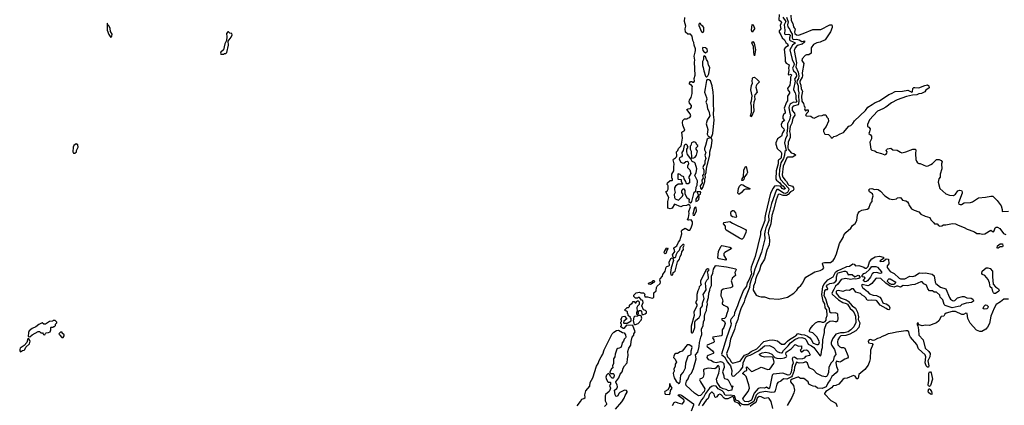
# Model space of a CAD drawing. Extents: x 1966327 to 2147849, y 395140 to 552178.
# Tile 61 of 256: x 2057493 to 2071984, y 435631 to 441310. Entities that reach past the tile are written whole.
import ezdxf

# ---------------------------------------------------------------- set-up
doc = ezdxf.new("R2010")
doc.units = 0

msp = doc.modelspace()

# ---------------------------------------------------------------- linework, layer by layer
at = {"layer": '0CON20XD'}
for points in [[(2068670, 441385), (2068666, 441306), (2068699, 441285), (2068706, 441275), (2068685, 441225), (2068693, 441175), (2068671, 441145), (2068669, 441125), (2068695, 441088), (2068713, 441043), (2068750, 441015), (2068770, 440975), (2068795, 440952), (2068802, 440935), (2068795, 440920), (2068758, 440895), (2068746, 440875), (2068761, 440745), (2068760, 440695), (2068771, 440671), (2068818, 440645), (2068806, 440595), (2068811, 440565), (2068804, 440505), (2068815, 440500), (2068845, 440506), (2068854, 440495), (2068837, 440465), (2068838, 440425), (2068825, 440345), (2068795, 440295), (2068797, 440275), (2068821, 440245), (2068823, 440227), (2068794, 440185), (2068795, 440115), (2068776, 440094), (2068742, 440005), (2068759, 439955), (2068759, 439935), (2068734, 439915), (2068723, 439885), (2068726, 439856), (2068747, 439825), (2068715, 439802), (2068701, 439765), (2068706, 439735), (2068741, 439701), (2068745, 439682), (2068717, 439645), (2068705, 439595), (2068646, 439555), (2068622, 439498), (2068622, 439475), (2068643, 439415), (2068699, 439359), (2068705, 439345), (2068699, 439275), (2068694, 439265), (2068663, 439247), (2068656, 439234), (2068656, 439185), (2068627, 439085), (2068623, 438963), (2068632, 438945), (2068682, 438905), (2068698, 438878), (2068725, 438863), (2068758, 438825), (2068755, 438815), (2068735, 438816), (2068712, 438825), (2068694, 438854), (2068673, 438857), (2068625, 438863), (2068602, 438858), (2068580, 438830), (2068545, 438755), (2068468, 438445), (2068459, 438395), (2068459, 438355), (2068398, 438185), (2068394, 438145), (2068317, 437825), (2068256, 437665), (2068254, 437626), (2068263, 437565), (2068226, 437474), (2068200, 437435), (2068189, 437385), (2068143, 437327), (2068075, 437155), (2068059, 437095), (2068014, 436995), (2068009, 436955), (2067965, 436906), (2067954, 436885), (2067952, 436865), (2067962, 436835), (2067958, 436805), (2067893, 436627), (2067824, 436385), (2067826, 436375), (2067865, 436345), (2067909, 436269), (2067954, 436215), (2067972, 436145), (2067967, 436085), (2067978, 436065), (2067995, 436058), (2068011, 436065), (2068102, 436148), (2068134, 436195), (2068141, 436259), (2068179, 436345), (2068202, 436358), (2068245, 436370), (2068365, 436435), (2068452, 436505), (2068530, 436510), (2068585, 436485), (2068639, 436425), (2068677, 436407), (2068705, 436402), (2068715, 436406), (2068733, 436437), (2068805, 436505), (2068835, 436553), (2068900, 436600), (2068955, 436626), (2069005, 436631), (2069048, 436615), (2069068, 436595), (2069095, 436531), (2069145, 436508), (2069182, 436482), (2069268, 436365), (2069285, 436361), (2069290, 436380), (2069297, 436455), (2069306, 436485), (2069313, 436595), (2069338, 436705), (2069337, 436755), (2069369, 436835), (2069385, 436852), (2069415, 436869), (2069455, 436874), (2069495, 436864), (2069515, 436866), (2069532, 436878), (2069541, 436905), (2069533, 436973), (2069524, 436984), (2069495, 436992), (2069435, 436989), (2069418, 437005), (2069412, 437055), (2069386, 437096), (2069357, 437197), (2069331, 437245), (2069343, 437315), (2069355, 437336), (2069384, 437336), (2069388, 437342), (2069367, 437385), (2069380, 437405), (2069415, 437425), (2069475, 437435), (2069505, 437457), (2069515, 437475), (2069516, 437524), (2069530, 437570), (2069539, 437581), (2069559, 437589), (2069625, 437608), (2069647, 437607), (2069668, 437595), (2069684, 437554), (2069700, 437560), (2069745, 437556), (2069785, 437523), (2069835, 437549), (2069845, 437545), (2069863, 437515), (2069845, 437500), (2069795, 437490), (2069765, 437492), (2069725, 437483), (2069645, 437500), (2069585, 437482), (2069535, 437415), (2069499, 437385), (2069477, 437335), (2069445, 437285), (2069450, 437270), (2069543, 437183), (2069605, 437147), (2069655, 437132), (2069675, 437119), (2069717, 437057), (2069745, 437034), (2069775, 436995), (2069792, 436945), (2069798, 436852), (2069770, 436785), (2069725, 436745), (2069685, 436711), (2069625, 436700), (2069575, 436700), (2069505, 436680), (2069455, 436610), (2069436, 436556), (2069437, 436535), (2069445, 436513), (2069484, 436455), (2069500, 436405), (2069502, 436378), (2069482, 436348), (2069464, 436286), (2069434, 436255), (2069399, 436195), (2069394, 436116), (2069378, 436065), (2069368, 436055), (2069351, 436051), (2069305, 436061), (2069225, 436099), (2069176, 436155), (2069112, 436182), (2069085, 436252), (2069065, 436270), (2069025, 436258), (2068965, 436254), (2068924, 436266), (2068898, 436195), (2068893, 436143), (2068863, 436065), (2068850, 436050), (2068785, 436015), (2068735, 436021), (2068695, 435989), (2068651, 435969), (2068637, 435943), (2068612, 435845), (2068595, 435825), (2068555, 435818), (2068474, 435836), (2068385, 435822), (2068355, 435804), (2068331, 435779), (2068297, 435685), (2068215, 435639), (2068145, 435636), (2068125, 435641), (2068095, 435661), (2068075, 435691), (2068035, 435705), (2068019, 435759), (2068011, 435771), (2067948, 435782), (2067895, 435774), (2067875, 435779), (2067850, 435825), (2067829, 435845), (2067774, 435874), (2067745, 435913), (2067705, 435918), (2067675, 435910), (2067647, 435885), (2067586, 435805), (2067555, 435745), (2067522, 435708), (2067485, 435626)], [(2068842, 441375), (2068849, 441299), (2068870, 441255), (2068880, 441205), (2068892, 441192), (2068905, 441175), (2068895, 441125), (2068902, 441105), (2068925, 441088), (2068955, 441083), (2069025, 441105), (2069165, 441164), (2069285, 441166), (2069415, 441234), (2069444, 441234), (2069451, 441215), (2069451, 441195), (2069428, 441132), (2069347, 441015), (2069275, 440978), (2069225, 440970), (2069178, 440945), (2069143, 440895), (2069139, 440815), (2069106, 440794), (2069075, 440793), (2069055, 440781), (2069010, 440735), (2069005, 440710), (2069032, 440665), (2069008, 440525), (2069016, 440485), (2069008, 440462), (2068973, 440407), (2068973, 440385), (2068988, 440345), (2068995, 440291), (2069013, 440255), (2068998, 440185), (2069005, 440108), (2069028, 440075), (2069040, 440035), (2069050, 440025), (2069050, 440005), (2069042, 439995), (2069052, 439972), (2069065, 439970), (2069075, 439980), (2069095, 439980), (2069098, 439975), (2069097, 439953), (2069072, 439928), (2069070, 439915), (2069060, 439905), (2069073, 439893), (2069135, 439887), (2069159, 439869), (2069185, 439862), (2069255, 439892), (2069302, 439898), (2069325, 439910), (2069355, 439910), (2069373, 439873), (2069390, 439855), (2069398, 439815), (2069360, 439735), (2069323, 439687), (2069322, 439665), (2069340, 439625), (2069398, 439618), (2069428, 439588), (2069435, 439570), (2069455, 439570), (2069475, 439590), (2069515, 439600), (2069569, 439631), (2069615, 439648), (2069697, 439743), (2069725, 439753), (2069755, 439780), (2069780, 439820), (2069939, 439975), (2069975, 440021), (2070041, 440061), (2070085, 440090), (2070149, 440115), (2070285, 440208), (2070325, 440221), (2070375, 440250), (2070485, 440259), (2070564, 440274), (2070625, 440242), (2070632, 440248), (2070636, 440295), (2070651, 440309), (2070665, 440312), (2070725, 440304), (2070815, 440343), (2070855, 440352), (2070873, 440335), (2070877, 440305), (2070828, 440272), (2070812, 440248), (2070795, 440237), (2070765, 440221), (2070725, 440216), (2070695, 440204), (2070632, 440198), (2070545, 440178), (2070405, 440131), (2070324, 440086), (2070238, 440022), (2070195, 439999), (2070115, 439962), (2070000, 439835), (2069970, 439765), (2069970, 439735), (2069990, 439725), (2070008, 439705), (2070002, 439658), (2069990, 439635), (2070016, 439616), (2070028, 439595), (2070027, 439555), (2070004, 439505), (2070021, 439405), (2070035, 439388), (2070077, 439377), (2070105, 439358), (2070175, 439341), (2070225, 439318), (2070245, 439328), (2070257, 439345), (2070258, 439365), (2070243, 439385), (2070248, 439395), (2070265, 439407), (2070315, 439418), (2070345, 439392), (2070405, 439387), (2070455, 439357), (2070475, 439351), (2070535, 439362), (2070635, 439401), (2070670, 439405), (2070683, 439393), (2070676, 439335), (2070682, 439252), (2070690, 439225), (2070705, 439202), (2070724, 439194), (2070745, 439192), (2070835, 439152), (2070865, 439158), (2070900, 439175), (2070926, 439194), (2070985, 439252), (2071025, 439252), (2071055, 439238), (2071069, 439219), (2071060, 439185), (2071066, 439115), (2071039, 439035), (2071039, 438991), (2071019, 438965), (2071011, 438915), (2071036, 438826), (2071121, 438745), (2071175, 438724), (2071235, 438721), (2071265, 438739), (2071300, 438790), (2071325, 438800), (2071354, 438794), (2071364, 438775), (2071362, 438755), (2071309, 438615), (2071315, 438592), (2071336, 438586), (2071355, 438589), (2071395, 438611), (2071485, 438618), (2071515, 438627), (2071605, 438689), (2071705, 438696), (2071785, 438713), (2071815, 438712), (2071878, 438648), (2071937, 438567), (2071953, 438517), (2071950, 438485), (2072045, 438490)], [(2058835, 441050), (2058848, 441065), (2058852, 441095), (2058832, 441135), (2058825, 441180), (2058810, 441215), (2058790, 441235), (2058785, 441260), (2058780, 441255), (2058780, 441155), (2058804, 441094), (2058835, 441050)], [(2066493, 436573), (2066507, 436635), (2066530, 436665), (2066532, 436685), (2066550, 436715), (2066518, 436808), (2066425, 436810), (2066385, 436762), (2066373, 436763), (2066340, 436785), (2066340, 436795), (2066350, 436805), (2066350, 436825), (2066340, 436835), (2066340, 436855), (2066350, 436865), (2066350, 436885), (2066342, 436895), (2066365, 436938), (2066392, 436942), (2066430, 436905), (2066382, 436868), (2066380, 436845), (2066385, 436840), (2066435, 436840), (2066490, 436875), (2066490, 436905), (2066480, 436915), (2066480, 436925), (2066450, 436955), (2066450, 436975), (2066440, 436985), (2066438, 437008), (2066425, 437020), (2066402, 437022), (2066400, 437035), (2066435, 437070), (2066455, 437070), (2066470, 437085), (2066470, 437105), (2066495, 437130), (2066508, 437132), (2066510, 437145), (2066522, 437158), (2066535, 437160), (2066552, 437142), (2066565, 437140), (2066572, 437158), (2066585, 437170), (2066595, 437170), (2066610, 437155), (2066610, 437115), (2066587, 437093), (2066578, 437072), (2066580, 437015), (2066570, 437005), (2066570, 436975), (2066585, 436970), (2066598, 436982), (2066600, 436995), (2066590, 437005), (2066590, 437015), (2066615, 437028), (2066636, 437026), (2066646, 437016), (2066647, 436977), (2066655, 436968), (2066675, 436969), (2066700, 436980), (2066716, 436994), (2066718, 437015), (2066705, 437028), (2066675, 437038), (2066647, 437095), (2066670, 437145), (2066665, 437170), (2066655, 437180), (2066645, 437180), (2066615, 437220), (2066595, 437220), (2066585, 437210), (2066555, 437210), (2066530, 437235), (2066533, 437255), (2066565, 437288), (2066615, 437298), (2066635, 437290), (2066675, 437290), (2066700, 437265), (2066690, 437255), (2066695, 437230), (2066735, 437228), (2066802, 437208), (2066816, 437214), (2066824, 437225), (2066827, 437263), (2066824, 437286), (2066860, 437315), (2066864, 437365), (2066874, 437386), (2066919, 437425), (2066924, 437445), (2066916, 437475), (2066919, 437495), (2066951, 437535), (2066960, 437560), (2066992, 437605), (2067006, 437664), (2067016, 437674), (2067047, 437683), (2067056, 437694), (2067052, 437738), (2067078, 437792), (2067095, 437802), (2067107, 437797), (2067117, 437765), (2067082, 437658), (2067072, 437585), (2067074, 437555), (2067085, 437548), (2067105, 437554), (2067112, 437585), (2067139, 437605), (2067175, 437743), (2067202, 437785), (2067212, 437825), (2067231, 437855), (2067237, 437893), (2067263, 437925), (2067259, 437955), (2067270, 437985), (2067267, 437997), (2067255, 437998), (2067215, 437958), (2067199, 437911), (2067170, 437880), (2067148, 437842), (2067144, 437815), (2067135, 437804), (2067122, 437802), (2067111, 437811), (2067100, 437845), (2067133, 437895), (2067132, 437915), (2067118, 437938), (2067118, 437952), (2067165, 437979), (2067190, 438035), (2067210, 438060), (2067239, 438155), (2067234, 438195), (2067239, 438211), (2067285, 438238), (2067335, 438208), (2067355, 438211), (2067377, 438245), (2067396, 438305), (2067396, 438335), (2067375, 438362), (2067335, 438356), (2067322, 438365), (2067338, 438395), (2067348, 438455), (2067342, 438485), (2067366, 438555), (2067355, 438576), (2067335, 438590), (2067305, 438574), (2067251, 438569), (2067225, 438554), (2067128, 438592), (2067096, 438534), (2067065, 438524), (2067032, 438535), (2067033, 438633), (2067047, 438693), (2067004, 438775), (2067026, 438794), (2067039, 438815), (2067038, 438865), (2067030, 438875), (2067020, 438885), (2067028, 438905), (2067065, 438940), (2067095, 438940), (2067100, 438945), (2067100, 438965), (2067090, 438975), (2067090, 439015), (2067092, 439035), (2067122, 439085), (2067118, 439138), (2067127, 439185), (2067108, 439245), (2067115, 439258), (2067146, 439274), (2067158, 439292), (2067163, 439305), (2067160, 439365), (2067178, 439382), (2067190, 439415), (2067227, 439453), (2067233, 439475), (2067247, 439565), (2067238, 439655), (2067269, 439671), (2067280, 439685), (2067253, 439755), (2067248, 439795), (2067254, 439826), (2067275, 439848), (2067315, 439850), (2067325, 439860), (2067355, 439870), (2067368, 439892), (2067360, 439925), (2067310, 439985), (2067333, 439997), (2067365, 440000), (2067380, 440025), (2067378, 440045), (2067353, 440083), (2067348, 440105), (2067350, 440125), (2067376, 440164), (2067389, 440225), (2067390, 440305), (2067396, 440325), (2067375, 440350), (2067365, 440350), (2067352, 440362), (2067350, 440375), (2067365, 440400), (2067385, 440400), (2067395, 440390), (2067405, 440390), (2067415, 440392), (2067422, 440405), (2067421, 440445), (2067436, 440495), (2067422, 440685), (2067429, 440715), (2067420, 440775), (2067432, 440832), (2067440, 440855), (2067437, 440883), (2067419, 440935), (2067413, 440975), (2067398, 441005), (2067391, 441065), (2067365, 441099), (2067325, 441098), (2067293, 441125), (2067289, 441175), (2067295, 441215), (2067276, 441284), (2067284, 441344)], [(2067545, 441123), (2067555, 441130), (2067561, 441145), (2067560, 441195), (2067546, 441216), (2067521, 441231), (2067512, 441255), (2067505, 441260), (2067490, 441245), (2067490, 441225), (2067529, 441129), (2067545, 441123)], [(2068723, 441345), (2068769, 441285), (2068744, 441235), (2068754, 441156), (2068751, 441105), (2068755, 441095), (2068765, 441090), (2068803, 441097), (2068825, 441092), (2068832, 441075), (2068820, 441045), (2068822, 441015), (2068833, 441003), (2068878, 440982), (2068899, 440975), (2068905, 440965), (2068866, 440935), (2068828, 440865), (2068860, 440725), (2068890, 440660), (2068886, 440635), (2068867, 440595), (2068883, 440555), (2068917, 440525), (2068927, 440495), (2068925, 440479), (2068898, 440435), (2068905, 440405), (2068881, 440285), (2068881, 440275), (2068908, 440235), (2068916, 440195), (2068917, 440145), (2068928, 440105), (2068915, 440091), (2068883, 440093), (2068845, 440078), (2068830, 440065), (2068816, 440035), (2068812, 440015), (2068820, 439955), (2068838, 439905), (2068824, 439835), (2068793, 439775), (2068794, 439715), (2068782, 439635), (2068787, 439605), (2068762, 439558), (2068751, 439495), (2068771, 439385), (2068752, 439368), (2068749, 439315), (2068736, 439265), (2068697, 439203), (2068675, 439105), (2068669, 439015), (2068688, 438958), (2068808, 438828), (2068812, 438805), (2068793, 438765), (2068765, 438748), (2068735, 438754), (2068655, 438809), (2068635, 438807), (2068626, 438794), (2068559, 438605), (2068515, 438425), (2068518, 438355), (2068484, 438266), (2068473, 438245), (2068463, 438205), (2068456, 438155), (2068457, 438083), (2068411, 437885), (2068312, 437635), (2068289, 437545), (2068263, 437495), (2068239, 437415), (2068232, 437368), (2068163, 437195), (2068154, 437155), (2068107, 437053), (2068071, 436945), (2068063, 436897), (2068033, 436825), (2068013, 436747), (2067955, 436605), (2067934, 436495), (2067897, 436395), (2067909, 436345), (2067943, 436313), (2067958, 436275), (2067985, 436251), (2068095, 436283), (2068161, 436369), (2068215, 436391), (2068258, 436422), (2068342, 436465), (2068445, 436570), (2068525, 436592), (2068575, 436596), (2068645, 436580), (2068705, 436534), (2068744, 436534), (2068765, 436545), (2068792, 436578), (2068820, 436600), (2068895, 436645), (2068915, 436656), (2068945, 436689), (2068995, 436674), (2069041, 436671), (2069089, 436649), (2069123, 436623), (2069141, 436601), (2069169, 436545), (2069225, 436527), (2069245, 436526), (2069256, 436534), (2069263, 436565), (2069225, 436641), (2069168, 436698), (2069125, 436706), (2069117, 436717), (2069115, 436735), (2069125, 436757), (2069165, 436808), (2069204, 436845), (2069245, 436866), (2069275, 436866), (2069304, 436854), (2069327, 436857), (2069345, 436865), (2069363, 436885), (2069363, 436917), (2069375, 436955), (2069371, 437035), (2069349, 437069), (2069340, 437125), (2069319, 437165), (2069300, 437265), (2069315, 437375), (2069330, 437410), (2069362, 437448), (2069385, 437477), (2069465, 437525), (2069500, 437590), (2069525, 437614), (2069585, 437634), (2069665, 437675), (2069705, 437680), (2069755, 437717), (2069772, 437712), (2069795, 437687), (2069845, 437691), (2069915, 437666), (2069935, 437651), (2069955, 437652), (2069982, 437675), (2070000, 437745), (2070035, 437790), (2070085, 437819), (2070145, 437830), (2070201, 437815), (2070214, 437796), (2070161, 437765), (2070152, 437755), (2070158, 437748), (2070205, 437755), (2070243, 437787), (2070277, 437785), (2070286, 437715), (2070262, 437685), (2070262, 437662), (2070305, 437602), (2070362, 437572), (2070435, 437505)], [(2068275, 441128), (2068262, 441155), (2068275, 441240), (2068286, 441236), (2068307, 441185), (2068307, 441175), (2068275, 441128)], [(2068777, 441345), (2068804, 441276), (2068794, 441235), (2068799, 441205), (2068828, 441165), (2068835, 441135), (2068860, 441095), (2068864, 441044), (2068873, 441025), (2068885, 441018), (2068925, 441021), (2068963, 441013), (2069005, 440988), (2069026, 440994), (2069045, 440999), (2069045, 440978), (2069010, 440950), (2068935, 440929), (2068906, 440895), (2068893, 440855), (2068924, 440674), (2068915, 440615), (2068948, 440538), (2068960, 440485), (2068953, 440445), (2068936, 440414), (2068932, 440385), (2068950, 440335), (2068949, 440275), (2068962, 440235), (2068954, 440185), (2068961, 440115), (2068957, 440073), (2068948, 440055), (2068876, 440034), (2068862, 440018), (2068863, 439975), (2068895, 439931), (2068902, 439905), (2068871, 439859), (2068857, 439785), (2068833, 439737), (2068823, 439665), (2068831, 439625), (2068833, 439577), (2068802, 439505), (2068796, 439425), (2068805, 439404), (2068848, 439348), (2068887, 439337), (2068917, 439315), (2068865, 439284), (2068796, 439284), (2068785, 439276), (2068730, 439155), (2068715, 439025), (2068725, 438993), (2068758, 438945), (2068779, 438925), (2068801, 438885), (2068815, 438873), (2068868, 438858), (2068883, 438835), (2068885, 438815), (2068876, 438794), (2068835, 438776), (2068803, 438737), (2068779, 438721), (2068731, 438721), (2068675, 438743), (2068656, 438735), (2068625, 438655), (2068585, 438504)], [(2060495, 440800), (2060505, 440810), (2060525, 440810), (2060540, 440825), (2060568, 440935), (2060560, 440995), (2060606, 441054), (2060622, 441085), (2060615, 441108), (2060585, 441110), (2060565, 441130), (2060555, 441130), (2060538, 441105), (2060543, 441055), (2060538, 441005), (2060512, 440955), (2060492, 440868), (2060455, 440830), (2060450, 440815), (2060455, 440800), (2060495, 440800)], [(2068305, 440780), (2068296, 440826), (2068292, 440922), (2068270, 440965), (2068285, 440990), (2068302, 440965), (2068320, 440865), (2068305, 440780)], [(2067585, 440820), (2067614, 440845), (2067612, 440875), (2067584, 440895), (2067548, 440902), (2067540, 440885), (2067549, 440855), (2067565, 440830), (2067585, 440820)], [(2067605, 440470), (2067622, 440485), (2067635, 440513), (2067649, 440605), (2067630, 440640), (2067619, 440695), (2067599, 440725), (2067587, 440767), (2067567, 440777), (2067558, 440762), (2067556, 440725), (2067544, 440695), (2067543, 440635), (2067554, 440605), (2067560, 440555), (2067588, 440478), (2067595, 440470), (2067605, 440470)], [(2067675, 439580), (2067696, 439636), (2067713, 439835), (2067705, 439915), (2067711, 439995), (2067704, 440045), (2067702, 440175), (2067699, 440245), (2067683, 440335), (2067658, 440408), (2067635, 440426), (2067613, 440427), (2067600, 440415), (2067583, 440295), (2067569, 440245), (2067599, 440165), (2067604, 440135), (2067593, 440095), (2067607, 440065), (2067617, 439995), (2067634, 439965), (2067648, 439895), (2067611, 439829), (2067598, 439775), (2067620, 439695), (2067612, 439625), (2067623, 439595), (2067655, 439580), (2067675, 439580)], [(2068255, 439879), (2068246, 439895), (2068263, 439945), (2068262, 440035), (2068254, 440085), (2068265, 440115), (2068272, 440188), (2068255, 440275), (2068263, 440343), (2068277, 440375), (2068273, 440405), (2068279, 440445), (2068285, 440457), (2068305, 440463), (2068353, 440425), (2068380, 440395), (2068343, 440357), (2068332, 440335), (2068328, 440315), (2068346, 440245), (2068314, 440205), (2068306, 440185), (2068311, 440135), (2068299, 440095), (2068294, 440045), (2068299, 439965), (2068265, 439883), (2068255, 439879)], [(2067382, 439272), (2067415, 439274), (2067435, 439285), (2067453, 439315), (2067469, 439375), (2067451, 439405), (2067450, 439425), (2067472, 439445), (2067472, 439455), (2067459, 439469), (2067445, 439500), (2067415, 439509), (2067378, 439495), (2067370, 439455), (2067360, 439445), (2067362, 439405), (2067373, 439373), (2067378, 439278), (2067382, 439272)], [(2067525, 438810), (2067545, 438838), (2067575, 438925), (2067576, 438965), (2067584, 438986), (2067582, 439018), (2067595, 439060), (2067600, 439125), (2067648, 439315), (2067649, 439365), (2067676, 439454), (2067682, 439535), (2067672, 439572), (2067625, 439561), (2067611, 439549), (2067588, 439455), (2067570, 439415), (2067572, 439392), (2067593, 439355), (2067577, 439313), (2067589, 439265), (2067578, 439225), (2067578, 439185), (2067555, 439164), (2067545, 439135), (2067562, 439095), (2067561, 439055), (2067557, 439035), (2067542, 439015), (2067554, 438975), (2067532, 438945), (2067538, 438902), (2067510, 438865), (2067515, 438830), (2067525, 438810)], [(2058305, 439344), (2058327, 439365), (2058328, 439385), (2058352, 439435), (2058348, 439468), (2058325, 439482), (2058290, 439455), (2058281, 439435), (2058274, 439364), (2058285, 439346), (2058305, 439344)], [(2067365, 438613), (2067375, 438618), (2067384, 438635), (2067420, 438770), (2067444, 438786), (2067449, 438845), (2067463, 438875), (2067467, 438937), (2067427, 439015), (2067451, 439059), (2067460, 439115), (2067436, 439196), (2067425, 439208), (2067392, 439222), (2067372, 439262), (2067320, 439325), (2067310, 439365), (2067313, 439405), (2067330, 439435), (2067320, 439445), (2067320, 439455), (2067305, 439470), (2067285, 439470), (2067273, 439457), (2067258, 439385), (2067238, 439352), (2067242, 439305), (2067235, 439292), (2067204, 439276), (2067198, 439255), (2067224, 439214), (2067245, 439200), (2067265, 439198), (2067295, 439220), (2067315, 439226), (2067330, 439215), (2067338, 439185), (2067320, 439155), (2067320, 439135), (2067357, 439097), (2067372, 439045), (2067340, 438995), (2067340, 438975), (2067350, 438965), (2067350, 438905), (2067329, 438891), (2067310, 438895), (2067300, 438905), (2067297, 438927), (2067270, 438965), (2067268, 438998), (2067232, 439012), (2067215, 439030), (2067185, 439040), (2067180, 439035), (2067178, 438968), (2067185, 438960), (2067228, 438958), (2067230, 438925), (2067250, 438895), (2067245, 438890), (2067185, 438890), (2067145, 438860), (2067130, 438835), (2067130, 438805), (2067140, 438765), (2067123, 438735), (2067131, 438691), (2067141, 438671), (2067187, 438653), (2067249, 438711), (2067258, 438735), (2067240, 438765), (2067240, 438795), (2067250, 438805), (2067252, 438818), (2067265, 438820), (2067280, 438795), (2067280, 438745), (2067311, 438691), (2067348, 438665), (2067342, 438632), (2067365, 438613)], [(2068135, 438940), (2068123, 438943), (2068124, 438964), (2068143, 438997), (2068151, 439095), (2068175, 439150), (2068185, 439150), (2068202, 439058), (2068195, 439040), (2068160, 438995), (2068148, 438955), (2068135, 438940)], [(2067445, 438634), (2067470, 438640), (2067489, 438661), (2067494, 438695), (2067490, 438725), (2067513, 438747), (2067518, 438765), (2067514, 438774), (2067457, 438775), (2067482, 438725), (2067442, 438665), (2067445, 438634)], [(2068075, 438739), (2068063, 438755), (2068071, 438825), (2068085, 438856), (2068105, 438878), (2068115, 438882), (2068135, 438880), (2068174, 438854), (2068240, 438825), (2068240, 438815), (2068228, 438812), (2068175, 438812), (2068148, 438805), (2068116, 438764), (2068085, 438741), (2068075, 438739)], [(2068585, 438504), (2068562, 438425), (2068546, 438305), (2068511, 438205), (2068509, 438165), (2068525, 438105), (2068530, 438055), (2068523, 437995), (2068491, 437915), (2068456, 437785), (2068402, 437695), (2068380, 437620), (2068335, 437530), (2068320, 437485), (2068317, 437445), (2068294, 437384), (2068289, 437325), (2068334, 437254), (2068365, 437237), (2068405, 437229), (2068455, 437229), (2068525, 437203), (2068665, 437192), (2068794, 437226), (2068885, 437284), (2068931, 437325), (2068954, 437365), (2068990, 437395), (2069021, 437435), (2069039, 437481), (2069062, 437518), (2069195, 437596), (2069275, 437616), (2069315, 437637), (2069326, 437655), (2069307, 437715), (2069315, 437728), (2069335, 437736), (2069425, 437734), (2069463, 437765), (2069486, 437795), (2069515, 437860), (2069557, 438013), (2069610, 438100), (2069620, 438135), (2069653, 438177), (2069725, 438242), (2069751, 438279), (2069790, 438310), (2069811, 438355), (2069821, 438435), (2069831, 438459), (2069851, 438485), (2069885, 438504), (2069965, 438518), (2069988, 438535), (2070012, 438605), (2070039, 438631), (2070039, 438665), (2070052, 438715), (2070043, 438745), (2070002, 438775), (2069990, 438805), (2070005, 438819), (2070035, 438825), (2070075, 438811), (2070106, 438816), (2070125, 438811), (2070163, 438783), (2070225, 438717), (2070295, 438672), (2070345, 438660), (2070395, 438670), (2070414, 438686), (2070445, 438692), (2070459, 438689), (2070485, 438652), (2070535, 438643), (2070558, 438628), (2070572, 438605), (2070577, 438585), (2070617, 438527), (2070655, 438504), (2070725, 438480), (2070757, 438447), (2070820, 438415), (2070886, 438396), (2070900, 438365), (2070942, 438325), (2070955, 438302), (2070995, 438302), (2071015, 438280), (2071035, 438271), (2071066, 438274), (2071091, 438289), (2071125, 438290), (2071219, 438311), (2071265, 438303), (2071303, 438283), (2071392, 438252), (2071435, 438223), (2071465, 438217), (2071544, 438184), (2071579, 438159), (2071625, 438160), (2071665, 438152), (2071695, 438158), (2071785, 438209), (2071811, 438191), (2071825, 438188), (2071835, 438200), (2071847, 438243), (2071865, 438253), (2071885, 438256), (2071919, 438235), (2071973, 438163), (2072005, 438149)], [(2067425, 438431), (2067453, 438495), (2067447, 438545), (2067435, 438550), (2067425, 438540), (2067398, 438445), (2067405, 438432), (2067425, 438431)], [(2068035, 438399), (2067985, 438408), (2067965, 438420), (2067958, 438465), (2067965, 438483), (2067985, 438500), (2067995, 438502), (2068005, 438496), (2068026, 438465), (2068043, 438405), (2068035, 438399)], [(2068115, 438078), (2068085, 438092), (2067892, 438212), (2067881, 438231), (2067879, 438269), (2067849, 438305), (2067854, 438325), (2067945, 438340), (2067984, 438314), (2068175, 438219), (2068184, 438204), (2068180, 438175), (2068145, 438099), (2068125, 438080), (2068115, 438078)], [(2066995, 437860), (2066980, 437875), (2066982, 437895), (2067012, 437945), (2067025, 437950), (2067030, 437935), (2067018, 437915), (2067007, 437873), (2066995, 437860)], [(2067885, 437771), (2067785, 437788), (2067768, 437798), (2067778, 437902), (2067815, 437977), (2067825, 437983), (2067945, 437960), (2067967, 437947), (2067963, 437935), (2067870, 437880), (2067858, 437865), (2067858, 437835), (2067891, 437785), (2067892, 437775), (2067885, 437771)], [(2071885, 437940), (2071878, 437948), (2071885, 437978), (2071925, 438007), (2071945, 438011), (2071957, 438007), (2071961, 437979), (2071955, 437965), (2071925, 437963), (2071895, 437944), (2071885, 437940)], [(2067485, 435773), (2067425, 435812), (2067303, 435923), (2067297, 435947), (2067305, 435985), (2067330, 436020), (2067352, 436075), (2067381, 436105), (2067410, 436175), (2067448, 436315), (2067441, 436375), (2067473, 436415), (2067495, 436495), (2067496, 436555), (2067516, 436635), (2067532, 436675), (2067529, 436755), (2067554, 436806), (2067555, 436863), (2067570, 436895), (2067571, 436945), (2067582, 436988), (2067601, 437025), (2067604, 437086), (2067615, 437115), (2067612, 437155), (2067630, 437220), (2067635, 437285), (2067652, 437325), (2067655, 437355), (2067674, 437395), (2067676, 437535), (2067695, 437575), (2067705, 437635), (2067735, 437686), (2067745, 437691), (2067895, 437670), (2068035, 437640), (2068037, 437625), (2068018, 437585), (2068028, 437545), (2067980, 437505), (2067980, 437495), (2067962, 437465), (2067985, 437400), (2067984, 437375), (2067955, 437360), (2067845, 437343), (2067818, 437315), (2067813, 437245), (2067832, 437205), (2067840, 437165), (2067830, 437135), (2067832, 437125), (2067856, 437105), (2067905, 437083), (2067918, 437058), (2067915, 437022), (2067898, 436985), (2067885, 436928), (2067865, 436910), (2067827, 436903), (2067822, 436895), (2067830, 436890), (2067865, 436866), (2067875, 436835), (2067855, 436777), (2067830, 436745), (2067831, 436685), (2067825, 436661), (2067815, 436652), (2067696, 436634), (2067690, 436625), (2067710, 436595), (2067712, 436565), (2067702, 436555), (2067611, 436515), (2067606, 436505), (2067612, 436495), (2067690, 436435), (2067710, 436405), (2067700, 436395), (2067623, 436367), (2067610, 436355), (2067607, 436335), (2067627, 436307), (2067665, 436294), (2067705, 436271), (2067745, 436264), (2067806, 436276), (2067835, 436265), (2067855, 436246), (2067860, 436190), (2067834, 436125), (2067856, 436065), (2067856, 436045), (2067868, 436028), (2067905, 436016), (2067918, 436005), (2067975, 435900), (2067980, 435900), (2067985, 435920), (2067990, 435915), (2067985, 435900), (2067980, 435900), (2067976, 435855), (2067925, 435843), (2067892, 435862), (2067844, 435875), (2067809, 435895), (2067758, 435965), (2067750, 436015), (2067782, 436105), (2067794, 436165), (2067788, 436205), (2067775, 436217), (2067765, 436214), (2067745, 436183), (2067725, 436168), (2067625, 436178), (2067570, 436165), (2067558, 436155), (2067562, 436085), (2067552, 436048), (2067538, 436032), (2067502, 436018), (2067499, 436005), (2067511, 435975), (2067578, 435875), (2067565, 435837), (2067515, 435774), (2067485, 435773)], [(2067385, 436698), (2067395, 436701), (2067404, 436706), (2067430, 436775), (2067429, 436855), (2067439, 436881), (2067495, 436925), (2067514, 436965), (2067513, 437055), (2067543, 437095), (2067541, 437135), (2067565, 437205), (2067554, 437265), (2067596, 437334), (2067589, 437375), (2067588, 437435), (2067604, 437476), (2067625, 437492), (2067628, 437505), (2067626, 437556), (2067616, 437595), (2067638, 437625), (2067635, 437636), (2067615, 437643), (2067597, 437625), (2067514, 437465), (2067511, 437435), (2067520, 437405), (2067492, 437375), (2067487, 437345), (2067471, 437315), (2067461, 437265), (2067461, 437179), (2067438, 437145), (2067460, 437115), (2067458, 437098), (2067413, 437005), (2067421, 436955), (2067373, 436795), (2067374, 436705), (2067385, 436698)], [(2069935, 437452), (2069913, 437465), (2069913, 437477), (2069937, 437505), (2069925, 437518), (2069891, 437525), (2069891, 437545), (2069917, 437573), (2069948, 437582), (2070000, 437630), (2070035, 437677), (2070095, 437674), (2070115, 437665), (2070177, 437595), (2070177, 437575), (2070155, 437571), (2070105, 437586), (2070057, 437583), (2070039, 437565), (2070015, 437516), (2069972, 437465), (2069955, 437453), (2069935, 437452)], [(2071835, 437279), (2071825, 437287), (2071813, 437305), (2071803, 437353), (2071774, 437375), (2071764, 437434), (2071747, 437485), (2071695, 437545), (2071665, 437557), (2071654, 437574), (2071658, 437605), (2071715, 437656), (2071742, 437658), (2071775, 437645), (2071810, 437605), (2071810, 437525), (2071821, 437415), (2071856, 437376), (2071898, 437345), (2071909, 437325), (2071905, 437314), (2071855, 437280), (2071835, 437279)], [(2066775, 437412), (2066750, 437415), (2066740, 437425), (2066745, 437430), (2066798, 437452), (2066815, 437470), (2066825, 437470), (2066840, 437455), (2066825, 437440), (2066812, 437438), (2066800, 437425), (2066775, 437412)], [(2070435, 437505), (2070455, 437493), (2070518, 437492), (2070595, 437533), (2070635, 437528), (2070665, 437536), (2070735, 437582), (2070785, 437576), (2070822, 437582), (2070922, 437562), (2070949, 437539), (2070966, 437445), (2070975, 437425), (2071045, 437371), (2071125, 437345), (2071175, 437218), (2071191, 437195), (2071221, 437175), (2071235, 437170), (2071255, 437174), (2071297, 437215), (2071366, 437236), (2071393, 437233), (2071433, 437213), (2071497, 437207), (2071518, 437195), (2071531, 437175), (2071531, 437165), (2071501, 437145), (2071424, 437136), (2071377, 437123), (2071359, 437115), (2071335, 437093), (2071305, 437085), (2071215, 437067), (2071113, 437103), (2071098, 437118), (2071079, 437185), (2071039, 437225), (2071034, 437255), (2070985, 437295), (2070949, 437299), (2070925, 437316), (2070885, 437318), (2070857, 437347), (2070839, 437399), (2070800, 437420), (2070775, 437448), (2070755, 437448), (2070665, 437408), (2070625, 437407), (2070555, 437391), (2070495, 437398), (2070458, 437372), (2070415, 437386), (2070395, 437385), (2070365, 437372), (2070305, 437386), (2070238, 437428), (2070165, 437501), (2070107, 437503), (2070093, 437497), (2070036, 437424), (2069998, 437402), (2069975, 437393), (2069891, 437409), (2069881, 437395), (2069895, 437364), (2069969, 437309), (2070000, 437275), (2070055, 437253), (2070105, 437248), (2070152, 437222), (2070169, 437199), (2070195, 437142), (2070205, 437134), (2070245, 437126), (2070285, 437099), (2070301, 437065), (2070296, 437045), (2070285, 437037), (2070265, 437042), (2070245, 437058), (2070155, 437105), (2070108, 437168), (2070096, 437176), (2070035, 437180), (2069985, 437174), (2069965, 437181), (2069948, 437215), (2069928, 437235), (2069893, 437253), (2069865, 437278), (2069799, 437299), (2069765, 437346), (2069742, 437348), (2069705, 437322), (2069655, 437326), (2069605, 437308), (2069545, 437320), (2069521, 437315), (2069511, 437305), (2069510, 437285), (2069549, 437235), (2069585, 437208), (2069655, 437184), (2069687, 437167), (2069745, 437095), (2069793, 437063), (2069823, 437003), (2069839, 436935), (2069833, 436895), (2069855, 436845), (2069844, 436775), (2069800, 436730), (2069712, 436678), (2069650, 436660), (2069576, 436654), (2069557, 436635), (2069536, 436595), (2069529, 436565), (2069535, 436522), (2069565, 436493), (2069585, 436484), (2069615, 436482), (2069635, 436471), (2069683, 436365), (2069688, 436342), (2069675, 436326), (2069635, 436310), (2069585, 436275), (2069565, 436269), (2069515, 436279), (2069505, 436255), (2069512, 436202), (2069533, 436155), (2069528, 436135), (2069510, 436110), (2069443, 436055), (2069423, 436005), (2069385, 435955), (2069360, 435905), (2069305, 435877), (2069235, 435883), (2069206, 435906), (2069171, 435911), (2069145, 435922), (2069107, 435945), (2069095, 435975), (2069035, 436028), (2068986, 436026), (2068956, 436046), (2068945, 436046), (2068863, 436015), (2068837, 435995), (2068839, 435975), (2068881, 435925), (2068894, 435855), (2068886, 435814), (2068855, 435748), (2068790, 435630)], [(2070355, 437408), (2070325, 437412), (2070295, 437426), (2070267, 437455), (2070264, 437466), (2070274, 437486), (2070285, 437495), (2070305, 437496), (2070387, 437445), (2070365, 437413), (2070355, 437408)], [(2072044, 437196), (2071975, 437194), (2071927, 437153), (2071865, 437114), (2071835, 437061), (2071786, 436944), (2071767, 436835), (2071735, 436780), (2071712, 436755), (2071655, 436720), (2071625, 436720), (2071575, 436736), (2071479, 436839), (2071448, 436908), (2071435, 436981), (2071415, 436988), (2071381, 436969), (2071358, 436968), (2071265, 437015), (2071217, 437015), (2071130, 436990), (2071110, 436975), (2071095, 436942), (2071052, 436938), (2071020, 436875), (2070986, 436844), (2070945, 436829), (2070885, 436809), (2070825, 436811), (2070775, 436804), (2070730, 436815), (2070720, 436825), (2070715, 436850), (2070702, 436835), (2070702, 436815), (2070712, 436802), (2070721, 436745), (2070726, 436665), (2070789, 436595), (2070820, 436475), (2070875, 436424), (2070893, 436395), (2070888, 436345), (2070859, 436285), (2070874, 436215), (2070866, 436195), (2070855, 436191), (2070835, 436211), (2070818, 436255), (2070827, 436343), (2070817, 436377), (2070722, 436462), (2070698, 436525), (2070604, 436634), (2070590, 436665), (2070578, 436715), (2070557, 436727), (2070535, 436728), (2070395, 436710), (2070335, 436693), (2070275, 436686), (2070223, 436657), (2070185, 436647), (2070153, 436627), (2070117, 436615), (2070075, 436589), (2070054, 436586), (2070012, 436598), (2069995, 436594), (2069982, 436575), (2069985, 436550), (2070040, 436540), (2070049, 436525), (2070014, 436445), (2070009, 436315), (2070002, 436275), (2069978, 436222), (2069933, 436157), (2069845, 436085), (2069831, 436029), (2069825, 436022), (2069815, 436023), (2069788, 436058), (2069765, 436072), (2069669, 436031), (2069625, 436025), (2069605, 436012), (2069546, 435944), (2069505, 435922), (2069465, 435917), (2069441, 435889), (2069380, 435850), (2069355, 435834), (2069336, 435805), (2069338, 435798), (2069433, 435703), (2069503, 435665), (2069526, 435616)], [(2071688, 437048), (2071674, 437055), (2071683, 437085), (2071705, 437109), (2071726, 437106), (2071748, 437088), (2071741, 437065), (2071725, 437051), (2071688, 437048)], [(2066543, 436823), (2066555, 436823), (2066595, 436837), (2066639, 436885), (2066648, 436915), (2066637, 436947), (2066623, 436953), (2066598, 436952), (2066585, 436942), (2066543, 436937), (2066533, 436927), (2066520, 436875), (2066527, 436867), (2066532, 436832), (2066543, 436823)], [(2057645, 436640), (2057675, 436668), (2057765, 436720), (2057785, 436720), (2057805, 436700), (2057828, 436698), (2057840, 436685), (2057842, 436672), (2057865, 436670), (2057872, 436688), (2057883, 436697), (2057917, 436703), (2057940, 436715), (2057950, 436745), (2057950, 436775), (2057955, 436780), (2057985, 436780), (2057995, 436790), (2058008, 436792), (2058020, 436805), (2058022, 436828), (2058040, 436845), (2058038, 436858), (2058015, 436880), (2057985, 436880), (2057975, 436870), (2057930, 436865), (2057875, 436828), (2057848, 436828), (2057825, 436847), (2057775, 436823), (2057732, 436785), (2057675, 436763), (2057635, 436728), (2057624, 436705), (2057620, 436645), (2057645, 436640)], [(2057505, 436420), (2057535, 436440), (2057558, 436442), (2057570, 436455), (2057582, 436488), (2057640, 436535), (2057648, 436575), (2057628, 436608), (2057612, 436608), (2057600, 436555), (2057559, 436511), (2057502, 436475), (2057494, 436455), (2057493, 436433), (2057505, 436420)], [(2058135, 436630), (2058150, 436655), (2058148, 436668), (2058120, 436695), (2058118, 436708), (2058092, 436708), (2058070, 436685), (2058080, 436675), (2058082, 436662), (2058115, 436630), (2058135, 436630)], [(2065698, 435625), (2065749, 435685), (2065765, 435723), (2065795, 435730), (2065813, 435745), (2065811, 435785), (2065826, 435845), (2065882, 435915), (2065889, 435965), (2065930, 436035), (2065984, 436206), (2066009, 436245), (2066021, 436289), (2066049, 436345), (2066077, 436385), (2066094, 436446), (2066215, 436683), (2066235, 436706), (2066275, 436732), (2066306, 436736), (2066363, 436703), (2066388, 436698), (2066407, 436667), (2066412, 436635), (2066410, 436625), (2066390, 436605), (2066380, 436575), (2066359, 436551), (2066352, 436508), (2066338, 436485), (2066317, 436473), (2066295, 436470), (2066283, 436457), (2066257, 436385), (2066252, 436345), (2066230, 436315), (2066232, 436292), (2066232, 436248), (2066218, 436215), (2066220, 436185), (2066203, 436167), (2066180, 436125), (2066180, 436115), (2066192, 436102), (2066225, 436100), (2066238, 436088), (2066240, 436065), (2066230, 436035), (2066225, 436030), (2066212, 436032), (2066190, 436055), (2066178, 436078), (2066155, 436100), (2066128, 436075), (2066120, 436045), (2066122, 436025), (2066145, 435980), (2066155, 435970), (2066185, 435970), (2066190, 435965), (2066190, 435945), (2066172, 435925), (2066188, 435885), (2066180, 435855), (2066170, 435835), (2066115, 435790), (2066108, 435765), (2066110, 435695), (2066127, 435657), (2066127, 435643), (2066100, 435615)], [(2066264, 435576), (2066355, 435681), (2066390, 435735), (2066404, 435775), (2066434, 435825), (2066435, 435835), (2066425, 435850), (2066394, 435856), (2066325, 435818), (2066312, 435805), (2066298, 435772), (2066275, 435762), (2066265, 435766), (2066256, 435785), (2066247, 435853), (2066283, 435877), (2066293, 435905), (2066287, 435935), (2066268, 435965), (2066268, 435975), (2066310, 436035), (2066332, 436088), (2066359, 436125), (2066374, 436176), (2066396, 436214), (2066432, 436255), (2066437, 436315), (2066450, 436365), (2066441, 436425), (2066460, 436475), (2066488, 436515), (2066493, 436573)], [(2067195, 435952), (2067205, 435958), (2067213, 435975), (2067224, 436075), (2067258, 436112), (2067290, 436185), (2067299, 436255), (2067324, 436346), (2067332, 436358), (2067366, 436374), (2067376, 436385), (2067375, 436435), (2067391, 436485), (2067385, 436496), (2067345, 436522), (2067315, 436522), (2067245, 436428), (2067215, 436419), (2067175, 436396), (2067145, 436396), (2067135, 436389), (2067120, 436355), (2067117, 436335), (2067141, 436311), (2067159, 436265), (2067138, 436235), (2067139, 436205), (2067120, 436170), (2067123, 436135), (2067111, 436105), (2067113, 436073), (2067125, 436035), (2067155, 435988), (2067195, 435952)], [(2068215, 435682), (2068165, 435686), (2068144, 435705), (2068137, 435725), (2068149, 435751), (2068212, 435835), (2068236, 435885), (2068226, 435935), (2068186, 436055), (2068161, 436081), (2068136, 436096), (2068136, 436105), (2068165, 436134), (2068193, 436145), (2068188, 436192), (2068195, 436197), (2068205, 436190), (2068265, 436131), (2068285, 436133), (2068405, 436191), (2068505, 436158), (2068531, 436165), (2068594, 436246), (2068598, 436265), (2068582, 436332), (2068566, 436346), (2068455, 436339), (2068405, 436355), (2068379, 436375), (2068382, 436385), (2068421, 436405), (2068475, 436414), (2068518, 436405), (2068560, 436385), (2068607, 436337), (2068635, 436326), (2068695, 436323), (2068748, 436332), (2068777, 436345), (2068782, 436355), (2068769, 436385), (2068772, 436415), (2068846, 436464), (2068905, 436529), (2068955, 436502), (2068998, 436505), (2069000, 436465), (2068980, 436445), (2068982, 436432), (2068995, 436420), (2069005, 436420), (2069035, 436443), (2069075, 436447), (2069095, 436432), (2069128, 436375), (2069117, 436363), (2069058, 436352), (2069039, 436325), (2069016, 436316), (2068945, 436313), (2068932, 436315), (2068895, 436341), (2068873, 436337), (2068864, 436315), (2068875, 436250), (2068862, 436218), (2068845, 436120), (2068825, 436080), (2068805, 436074), (2068725, 436104), (2068580, 436090), (2068567, 436073), (2068537, 435927), (2068528, 435885), (2068520, 435875), (2068485, 435898), (2068455, 435884), (2068395, 435891), (2068361, 435879), (2068300, 435810), (2068265, 435705), (2068215, 435682)], [(2070885, 435907), (2070868, 435918), (2070863, 435935), (2070872, 435995), (2070873, 436105), (2070884, 436126), (2070895, 436126), (2070908, 436108), (2070925, 436015), (2070898, 435925), (2070885, 435907)], [(2067055, 435791), (2067067, 435805), (2067071, 435849), (2067098, 435885), (2067069, 435925), (2067065, 435952), (2067058, 435945), (2067055, 435905), (2067031, 435859), (2066988, 435835), (2066982, 435825), (2066993, 435793), (2067055, 435791)], [(2070915, 435792), (2070895, 435794), (2070868, 435818), (2070865, 435840), (2070875, 435872), (2070885, 435873), (2070894, 435864), (2070912, 435835), (2070918, 435812), (2070915, 435792)], [(2067101, 435629), (2067125, 435673), (2067145, 435682), (2067178, 435668), (2067238, 435652), (2067248, 435655), (2067271, 435689), (2067271, 435705), (2067261, 435715), (2067184, 435775), (2067190, 435785), (2067205, 435790), (2067235, 435783), (2067412, 435655), (2067411, 435635), (2067375, 435545)], [(2068105, 435620), (2068065, 435661), (2068021, 435681), (2068008, 435705), (2068005, 435745), (2067995, 435757), (2067974, 435756), (2067915, 435729), (2067875, 435727), (2067860, 435735), (2067815, 435787), (2067795, 435795), (2067775, 435788), (2067755, 435754), (2067735, 435745), (2067725, 435755), (2067714, 435795), (2067685, 435827), (2067675, 435825), (2067645, 435795), (2067627, 435733), (2067594, 435706), (2067535, 435624)], [(2068575, 435585), (2068553, 435685), (2068525, 435732), (2068515, 435739), (2068455, 435733), (2068405, 435757), (2068375, 435761), (2068345, 435738), (2068326, 435675), (2068277, 435645), (2068245, 435616)]]:
    msp.add_lwpolyline(points, dxfattribs=at)

doc.saveas('drawing.dxf')
